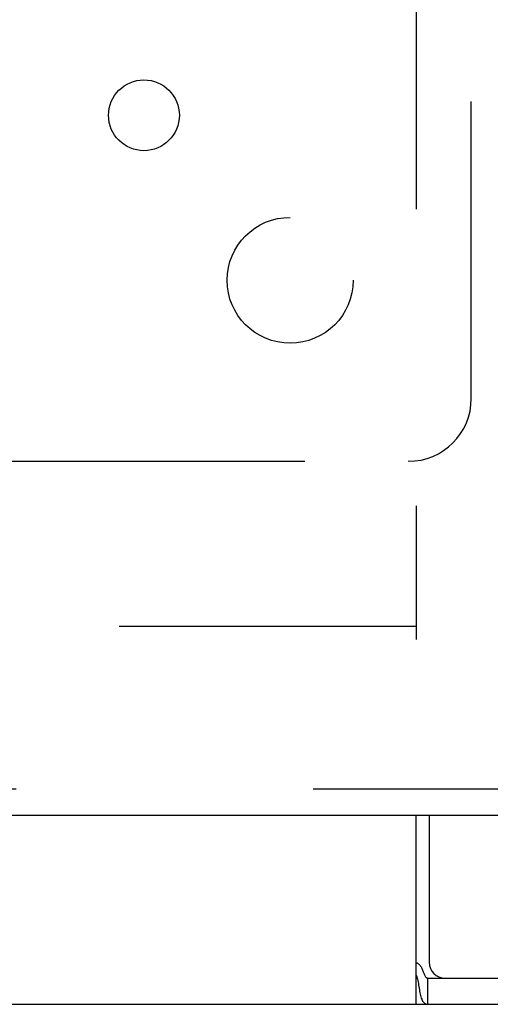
# Model space of a CAD drawing. Header units: inches. Extents: x 0 to 214, y 0 to 139.
# Tile 79 of 147: x 92.14 to 94.01, y 37.58 to 41.49. Entities that reach past the tile are written whole.
import ezdxf

# ---------------------------------------------------------------- set-up
doc = ezdxf.new("R2010")
doc.units = ezdxf.units.IN
doc.header["$LTSCALE"] = 11.786071
doc.header["$MEASUREMENT"] = 0
doc.linetypes.add('HIDDEN', pattern=[0.2, 0.1, -0.1])
doc.layers.get('0').update_dxf_attribs({"linetype": 'CONTINUOUS'})
for name, color, linetype in [('DEFAULT_2', 8, 'HIDDEN'), ('MAIN_OR_RIGHT_DOOR_ASSEMBLY', 7, 'CONTINUOUS'), ('SUBPANEL', 7, 'CONTINUOUS')]:
    doc.layers.add(name, color=color, linetype=linetype)

msp = doc.modelspace()

# ---------------------------------------------------------------- linework, layer by layer
at = {"color": 7, "linetype": 'Continuous'}
for p, q in [((93.7162, 37.5771), (93.7162, 38.3271)), ((93.7625, 37.5771), (93.7625, 37.6811)), ((35.7682, 37.5771), (96.6642, 37.5771))]:
    msp.add_line(p, q, dxfattribs=at)
at = {"color": 3, "linetype": 'Continuous'}
for p, q in [((93.7682, 38.3271), (93.7682, 37.7441)), ((93.7625, 37.6811), (96.7162, 37.6811))]:
    msp.add_line(p, q, dxfattribs=at)
for points in [[(93.7162, 37.7434), (93.7185, 37.7424), (93.7208, 37.7412), (93.7232, 37.7397), (93.7255, 37.7379), (93.7278, 37.7358), (93.73, 37.7335), (93.732, 37.731), (93.7339, 37.7283), (93.7356, 37.7256), (93.7372, 37.7228), (93.7387, 37.7198), (93.7401, 37.7167), (93.7415, 37.7133), (93.7429, 37.7099), (93.7441, 37.7066), (93.7466, 37.7001)], [(93.7466, 37.7001), (93.7477, 37.697), (93.7489, 37.6941), (93.7502, 37.6915), (93.7515, 37.689), (93.7529, 37.6868), (93.7544, 37.6849), (93.7561, 37.6834), (93.7577, 37.6823), (93.7594, 37.6816), (93.761, 37.6812), (93.7625, 37.6811)]]:
    msp.add_lwpolyline(points, dxfattribs=at)
at = {"color": 7, "linetype": 'Continuous'}
for points in [[(93.7162, 37.6926), (93.7176, 37.6895), (93.719, 37.6858), (93.7203, 37.6814), (93.7216, 37.6765), (93.7229, 37.671), (93.7241, 37.6651), (93.7251, 37.6592), (93.7261, 37.6532)], [(93.7261, 37.6532), (93.728, 37.6409), (93.729, 37.6349), (93.73, 37.6289), (93.7311, 37.623), (93.7323, 37.6172), (93.7336, 37.6115), (93.7351, 37.6061), (93.7366, 37.6013), (93.7383, 37.5971), (93.74, 37.5934), (93.7418, 37.59), (93.7441, 37.5867), (93.7466, 37.5838), (93.7491, 37.5815), (93.7518, 37.5797), (93.7545, 37.5785), (93.7572, 37.5777), (93.7599, 37.5772), (93.7625, 37.5771)]]:
    msp.add_lwpolyline(points, dxfattribs=at)
at = {"color": 3, "linetype": 'Continuous'}
msp.add_arc((93.8312, 37.7441), 0.063, 180, 270, dxfattribs=at)
at = {"layer": 'DEFAULT_2', "color": 8, "linetype": 'HIDDEN'}
for p, q in [((93.7162, 96.1291), (93.7162, 39.0251)), ((93.7162, 39.0771), (67.2372, 39.0771))]:
    msp.add_line(p, q, dxfattribs=at)
at = {"layer": 'MAIN_OR_RIGHT_DOOR_ASSEMBLY', "color": 8, "linetype": 'HIDDEN'}
msp.add_line((94.4867, 38.4311), (66.0082, 38.4311), dxfattribs=at)
at = {"layer": 'MAIN_OR_RIGHT_DOOR_ASSEMBLY', "color": 3, "linetype": 'Continuous'}
msp.add_line((94.4867, 38.3271), (66.0082, 38.3271), dxfattribs=at)
at = {"layer": 'SUBPANEL', "color": 8, "linetype": 'HIDDEN'}
for p, q in [((93.935, 39.9833), (93.935, 41.573)), ((92.0953, 39.7333), (93.685, 39.7333))]:
    msp.add_line(p, q, dxfattribs=at)
for centre, radius in [((92.6363, 41.1073), 0.1405), ((93.2162, 40.4521), 0.25)]:
    msp.add_circle(centre, radius, dxfattribs=at)
msp.add_arc((93.685, 39.9833), 0.25, 270, 360, dxfattribs=at)

doc.saveas('drawing.dxf')
